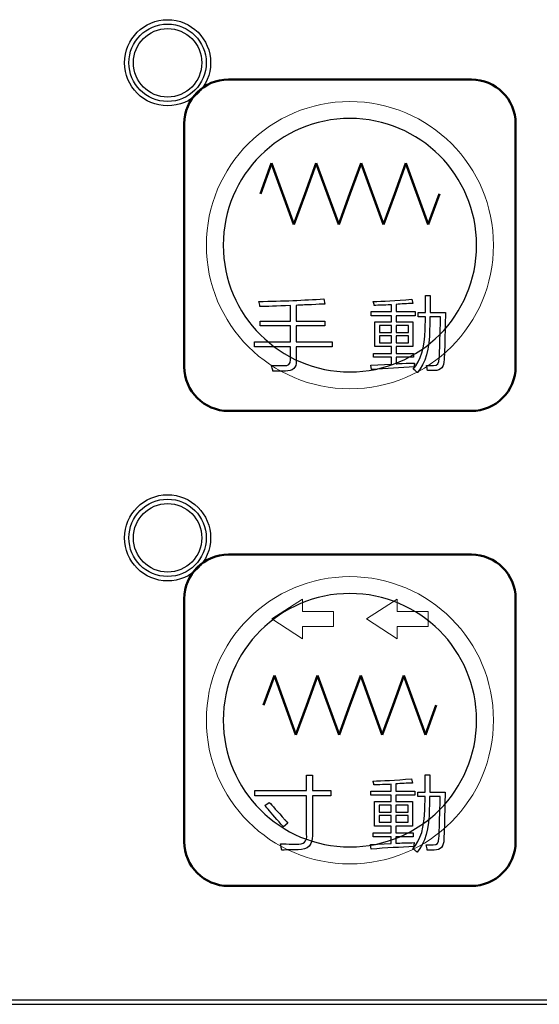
# Model space of a CAD drawing. Header units: millimetres. Extents: x 6964 to 8548, y -230 to 508.
# Tile 4 of 137: x 7100 to 7123, y -181 to -137. Entities that reach past the tile are written whole.
import ezdxf

# ---------------------------------------------------------------- set-up
doc = ezdxf.new("R2010")
doc.units = ezdxf.units.MM
doc.header["$LTSCALE"] = 3
doc.layers.add('layer 1', color=7, linetype='Continuous')

msp = doc.modelspace()

# ---------------------------------------------------------------- linework, layer by layer
at = {"linetype": 'Continuous', "lineweight": 30}
msp.add_line((7059.322, -181.442), (7420.175, -181.442), dxfattribs=at)
at = {"layer": 'layer 1'}
for points, knots in [([(7108.44, -138.831), (7108.44, -137.754), (7107.567, -136.881), (7106.49, -136.881), (7106.49, -136.881), (7105.413, -136.881), (7104.54, -137.754), (7104.54, -138.831), (7104.54, -138.831), (7104.54, -139.908), (7105.413, -140.781), (7106.49, -140.781), (7106.49, -140.781), (7107.567, -140.781), (7108.44, -139.908), (7108.44, -138.831)], [0, 0, 0, 0, 0.2, 0.2, 0.2, 0.2, 0.4, 0.4, 0.4, 0.4, 0.6, 0.6, 0.6, 0.6, 1, 1, 1, 1]), ([(7108.24, -138.831), (7108.24, -137.864), (7107.456, -137.081), (7106.49, -137.081), (7106.49, -137.081), (7105.523, -137.081), (7104.74, -137.864), (7104.74, -138.831), (7104.74, -138.831), (7104.74, -139.797), (7105.523, -140.581), (7106.49, -140.581), (7106.49, -140.581), (7107.456, -140.581), (7108.24, -139.797), (7108.24, -138.831)], [0, 0, 0, 0, 0.2, 0.2, 0.2, 0.2, 0.4, 0.4, 0.4, 0.4, 0.6, 0.6, 0.6, 0.6, 1, 1, 1, 1]), ([(7108.04, -138.831), (7108.04, -137.975), (7107.346, -137.281), (7106.49, -137.281), (7106.49, -137.281), (7105.634, -137.281), (7104.94, -137.975), (7104.94, -138.831), (7104.94, -138.831), (7104.94, -139.687), (7105.634, -140.381), (7106.49, -140.381), (7106.49, -140.381), (7107.346, -140.381), (7108.04, -139.687), (7108.04, -138.831)], [0, 0, 0, 0, 0.2, 0.2, 0.2, 0.2, 0.4, 0.4, 0.4, 0.4, 0.6, 0.6, 0.6, 0.6, 1, 1, 1, 1]), ([(7112.318, -152.333), (7112.328, -152.634), (7112.162, -152.785), (7111.822, -152.785), (7111.822, -152.785), (7111.618, -152.785), (7111.428, -152.785), (7111.253, -152.785)], [0.4516129, 0.4516129, 0.4516129, 0.4516129, 0.48387097, 0.48387097, 0.48387097, 0.48387098, 0.51612903, 0.51612903, 0.51612903, 0.51612903]), ([(7119.01, -152.262), (7119.01, -152.592), (7118.864, -152.758), (7118.572, -152.758), (7118.572, -152.758), (7118.465, -152.758), (7118.358, -152.758), (7118.251, -152.758)], [0.54166667, 0.54166667, 0.54166667, 0.54166667, 0.58333333, 0.58333333, 0.58333333, 0.58333334, 0.625, 0.625, 0.625, 0.625]), ([(7108.44, -160.331), (7108.44, -159.254), (7107.567, -158.381), (7106.49, -158.381), (7106.49, -158.381), (7105.413, -158.381), (7104.54, -159.254), (7104.54, -160.331), (7104.54, -160.331), (7104.54, -161.408), (7105.413, -162.281), (7106.49, -162.281), (7106.49, -162.281), (7107.567, -162.281), (7108.44, -161.408), (7108.44, -160.331)], [0, 0, 0, 0, 0.2, 0.2, 0.2, 0.2, 0.4, 0.4, 0.4, 0.4, 0.6, 0.6, 0.6, 0.6, 1, 1, 1, 1]), ([(7108.24, -160.331), (7108.24, -159.364), (7107.456, -158.581), (7106.49, -158.581), (7106.49, -158.581), (7105.523, -158.581), (7104.74, -159.364), (7104.74, -160.331), (7104.74, -160.331), (7104.74, -161.297), (7105.523, -162.081), (7106.49, -162.081), (7106.49, -162.081), (7107.456, -162.081), (7108.24, -161.297), (7108.24, -160.331)], [0, 0, 0, 0, 0.2, 0.2, 0.2, 0.2, 0.4, 0.4, 0.4, 0.4, 0.6, 0.6, 0.6, 0.6, 1, 1, 1, 1]), ([(7108.04, -160.331), (7108.04, -159.475), (7107.346, -158.781), (7106.49, -158.781), (7106.49, -158.781), (7105.634, -158.781), (7104.94, -159.475), (7104.94, -160.331), (7104.94, -160.331), (7104.94, -161.187), (7105.634, -161.881), (7106.49, -161.881), (7106.49, -161.881), (7107.346, -161.881), (7108.04, -161.187), (7108.04, -160.331)], [0, 0, 0, 0, 0.2, 0.2, 0.2, 0.2, 0.4, 0.4, 0.4, 0.4, 0.6, 0.6, 0.6, 0.6, 1, 1, 1, 1]), ([(7118.996, -173.966), (7118.996, -174.297), (7118.849, -174.462), (7118.558, -174.462), (7118.558, -174.462), (7118.451, -174.462), (7118.344, -174.462), (7118.237, -174.462)], [0.54166667, 0.54166667, 0.54166667, 0.54166667, 0.58333333, 0.58333333, 0.58333333, 0.58333334, 0.625, 0.625, 0.625, 0.625])]:
    msp.add_open_spline(points, degree=3, knots=knots, dxfattribs=at)
at = {"layer": 'layer 1', "lineweight": 50}
for points in [[(7107.245, -141.585), (7107.245, -140.485), (7108.145, -139.586), (7109.245, -139.586)], [(7109.245, -139.586), (7109.245, -139.586), (7120.245, -139.586), (7120.245, -139.586)], [(7120.245, -139.586), (7121.345, -139.586), (7122.245, -140.485), (7122.245, -141.585)], [(7107.245, -152.586), (7107.245, -152.586), (7107.245, -141.585), (7107.245, -141.585)], [(7122.245, -141.585), (7122.245, -141.585), (7122.245, -152.586), (7122.245, -152.586)], [(7110.689, -144.761), (7110.689, -144.761), (7111.196, -143.37), (7111.196, -143.37)], [(7111.196, -143.37), (7111.196, -143.37), (7112.21, -146.151), (7112.21, -146.151)], [(7112.717, -144.761), (7112.717, -144.761), (7113.224, -143.37), (7113.224, -143.37)], [(7113.224, -143.37), (7113.224, -143.37), (7114.238, -146.151), (7114.238, -146.151)], [(7114.745, -144.761), (7114.745, -144.761), (7115.252, -143.37), (7115.252, -143.37)], [(7115.252, -143.37), (7115.252, -143.37), (7116.266, -146.151), (7116.266, -146.151)], [(7116.773, -144.761), (7116.773, -144.761), (7117.28, -143.37), (7117.28, -143.37)], [(7117.28, -143.37), (7117.28, -143.37), (7118.293, -146.151), (7118.293, -146.151)], [(7112.21, -146.151), (7112.21, -146.151), (7112.717, -144.761), (7112.717, -144.761)], [(7114.238, -146.151), (7114.238, -146.151), (7114.745, -144.761), (7114.745, -144.761)], [(7116.266, -146.151), (7116.266, -146.151), (7116.773, -144.761), (7116.773, -144.761)], [(7118.293, -146.151), (7118.293, -146.151), (7118.8, -144.761), (7118.8, -144.761)], [(7109.245, -154.586), (7108.145, -154.586), (7107.245, -153.686), (7107.245, -152.586)], [(7122.245, -152.586), (7122.245, -153.686), (7121.345, -154.586), (7120.245, -154.586)], [(7120.245, -154.586), (7120.245, -154.586), (7109.245, -154.586), (7109.245, -154.586)], [(7107.245, -163.085), (7107.245, -161.985), (7108.145, -161.086), (7109.245, -161.086)], [(7109.245, -161.086), (7109.245, -161.086), (7120.245, -161.086), (7120.245, -161.086)], [(7120.245, -161.086), (7121.345, -161.086), (7122.245, -161.985), (7122.245, -163.085)], [(7107.245, -174.086), (7107.245, -174.086), (7107.245, -163.085), (7107.245, -163.085)], [(7122.245, -163.085), (7122.245, -163.085), (7122.245, -174.086), (7122.245, -174.086)], [(7110.837, -167.902), (7110.837, -167.902), (7111.325, -166.562), (7111.325, -166.562)], [(7111.325, -166.562), (7111.325, -166.562), (7112.302, -169.242), (7112.302, -169.242)], [(7112.791, -167.902), (7112.791, -167.902), (7113.279, -166.562), (7113.279, -166.562)], [(7113.279, -166.562), (7113.279, -166.562), (7114.256, -169.242), (7114.256, -169.242)], [(7114.745, -167.902), (7114.745, -167.902), (7115.233, -166.562), (7115.233, -166.562)], [(7115.233, -166.562), (7115.233, -166.562), (7116.21, -169.242), (7116.21, -169.242)], [(7116.699, -167.902), (7116.699, -167.902), (7117.187, -166.562), (7117.187, -166.562)], [(7117.187, -166.562), (7117.187, -166.562), (7118.164, -169.242), (7118.164, -169.242)], [(7112.302, -169.242), (7112.302, -169.242), (7112.791, -167.902), (7112.791, -167.902)], [(7114.256, -169.242), (7114.256, -169.242), (7114.745, -167.902), (7114.745, -167.902)], [(7116.21, -169.242), (7116.21, -169.242), (7116.699, -167.902), (7116.699, -167.902)], [(7118.164, -169.242), (7118.164, -169.242), (7118.653, -167.902), (7118.653, -167.902)], [(7109.245, -176.086), (7108.145, -176.086), (7107.245, -175.186), (7107.245, -174.086)], [(7122.245, -174.086), (7122.245, -175.186), (7121.345, -176.086), (7120.245, -176.086)], [(7120.245, -176.086), (7120.245, -176.086), (7109.245, -176.086), (7109.245, -176.086)]]:
    msp.add_open_spline(points, degree=3, dxfattribs=at)
at = {"layer": 'layer 1', "lineweight": 9}
for points, knots in [([(7121.245, -147.086), (7121.245, -143.496), (7118.335, -140.586), (7114.745, -140.586), (7114.745, -140.586), (7111.155, -140.586), (7108.245, -143.496), (7108.245, -147.086), (7108.245, -147.086), (7108.245, -150.675), (7111.155, -153.586), (7114.745, -153.586)], [0, 0, 0, 0, 0.2, 0.2, 0.2, 0.2, 0.4, 0.4, 0.4, 0.4, 0.6, 0.6, 0.6, 0.6]), ([(7112.318, -152.333), (7112.328, -152.634), (7112.162, -152.785), (7111.822, -152.785), (7111.822, -152.785), (7111.618, -152.785), (7111.428, -152.785), (7111.253, -152.785)], [0.4516129, 0.4516129, 0.4516129, 0.4516129, 0.48387097, 0.48387097, 0.48387097, 0.48387098, 0.51612903, 0.51612903, 0.51612903, 0.51612903]), ([(7119.01, -152.262), (7119.01, -152.592), (7118.864, -152.758), (7118.572, -152.758), (7118.572, -152.758), (7118.465, -152.758), (7118.358, -152.758), (7118.251, -152.758)], [0.54166667, 0.54166667, 0.54166667, 0.54166667, 0.58333333, 0.58333333, 0.58333333, 0.58333334, 0.625, 0.625, 0.625, 0.625]), ([(7121.245, -168.586), (7121.245, -164.996), (7118.335, -162.086), (7114.745, -162.086), (7114.745, -162.086), (7111.155, -162.086), (7108.245, -164.996), (7108.245, -168.586), (7108.245, -168.586), (7108.245, -172.175), (7111.155, -175.086), (7114.745, -175.086)], [0, 0, 0, 0, 0.2, 0.2, 0.2, 0.2, 0.4, 0.4, 0.4, 0.4, 0.6, 0.6, 0.6, 0.6]), ([(7118.996, -173.966), (7118.996, -174.297), (7118.849, -174.462), (7118.558, -174.462), (7118.558, -174.462), (7118.451, -174.462), (7118.344, -174.462), (7118.237, -174.462)], [0.54166667, 0.54166667, 0.54166667, 0.54166667, 0.58333333, 0.58333333, 0.58333333, 0.58333334, 0.625, 0.625, 0.625, 0.625])]:
    msp.add_open_spline(points, degree=3, knots=knots, dxfattribs=at)
at = {"layer": 'layer 1', "lineweight": 25}
for points, knots in [([(7120.48, -147.086), (7120.48, -143.918), (7117.912, -141.35), (7114.745, -141.35), (7114.745, -141.35), (7111.577, -141.35), (7109.01, -143.918), (7109.01, -147.086)], [0, 0, 0, 0, 0.2, 0.2, 0.2, 0.2, 0.4, 0.4, 0.4, 0.4]), ([(7109.01, -147.086), (7109.009, -150.253), (7111.577, -152.821), (7114.745, -152.821), (7114.745, -152.821), (7117.912, -152.821), (7120.48, -150.253), (7120.48, -147.086)], [0.4, 0.4, 0.4, 0.4, 0.6, 0.6, 0.6, 0.6, 1, 1, 1, 1]), ([(7120.48, -168.586), (7120.48, -165.418), (7117.912, -162.85), (7114.745, -162.85), (7114.745, -162.85), (7111.577, -162.85), (7109.01, -165.418), (7109.01, -168.586)], [0, 0, 0, 0, 0.2, 0.2, 0.2, 0.2, 0.4, 0.4, 0.4, 0.4]), ([(7109.01, -168.586), (7109.009, -171.753), (7111.577, -174.321), (7114.745, -174.321), (7114.745, -174.321), (7117.912, -174.321), (7120.48, -171.753), (7120.48, -168.586)], [0.4, 0.4, 0.4, 0.4, 0.6, 0.6, 0.6, 0.6, 1, 1, 1, 1])]:
    msp.add_open_spline(points, degree=3, knots=knots, dxfattribs=at)
at = {"layer": 'layer 1', "lineweight": 9}
for points in [[(7114.745, -153.586), (7118.335, -153.586), (7121.245, -150.675), (7121.245, -147.086)], [(7110.625, -149.634), (7111.695, -149.614), (7112.673, -149.575), (7113.558, -149.517)], [(7110.67, -149.867), (7110.66, -149.78), (7110.645, -149.702), (7110.625, -149.634)], [(7113.558, -149.517), (7113.558, -149.517), (7113.602, -149.75), (7113.602, -149.75)], [(7115.8, -149.634), (7116.208, -149.624), (7116.792, -149.59), (7117.551, -149.532)], [(7115.843, -149.809), (7115.843, -149.751), (7115.829, -149.692), (7115.8, -149.634)], [(7117.594, -149.722), (7117.332, -149.731), (7117.079, -149.746), (7116.836, -149.765)], [(7117.551, -149.532), (7117.551, -149.532), (7117.594, -149.722), (7117.594, -149.722)], [(7118.163, -150.131), (7118.163, -150.131), (7118.163, -149.358), (7118.163, -149.358)], [(7118.163, -149.358), (7118.163, -149.358), (7118.382, -149.358), (7118.382, -149.358)], [(7118.382, -149.358), (7118.382, -149.592), (7118.382, -149.849), (7118.382, -150.131)], [(7112.055, -149.823), (7111.423, -149.842), (7110.961, -149.857), (7110.67, -149.867)], [(7112.055, -150.523), (7112.055, -150.523), (7112.055, -149.823), (7112.055, -149.823)], [(7113.004, -149.78), (7112.702, -149.789), (7112.474, -149.799), (7112.318, -149.809)], [(7112.318, -149.809), (7112.318, -149.809), (7112.318, -150.523), (7112.318, -150.523)], [(7113.602, -149.75), (7113.475, -149.75), (7113.276, -149.76), (7113.004, -149.78)], [(7115.712, -150.276), (7115.712, -150.276), (7115.712, -150.086), (7115.712, -150.086)], [(7115.712, -150.086), (7115.712, -150.086), (7116.631, -150.086), (7116.631, -150.086)], [(7116.237, -149.794), (7116.062, -149.804), (7115.931, -149.809), (7115.843, -149.809)], [(7116.631, -149.78), (7116.554, -149.789), (7116.422, -149.794), (7116.237, -149.794)], [(7116.631, -150.086), (7116.631, -150.086), (7116.631, -149.78), (7116.631, -149.78)], [(7116.836, -149.765), (7116.836, -149.765), (7116.836, -150.086), (7116.836, -150.086)], [(7116.836, -150.086), (7116.836, -150.086), (7117.696, -150.086), (7117.696, -150.086)], [(7117.696, -150.086), (7117.696, -150.086), (7117.696, -150.276), (7117.696, -150.276)], [(7117.828, -150.335), (7117.828, -150.335), (7117.828, -150.131), (7117.828, -150.131)], [(7117.828, -150.131), (7117.828, -150.131), (7118.163, -150.131), (7118.163, -150.131)], [(7118.382, -150.131), (7118.382, -150.131), (7119.068, -150.131), (7119.068, -150.131)], [(7119.068, -150.131), (7119.068, -150.238), (7119.063, -150.413), (7119.053, -150.657)], [(7110.684, -150.743), (7110.684, -150.743), (7110.684, -150.523), (7110.684, -150.523)], [(7110.684, -150.523), (7110.684, -150.523), (7112.055, -150.523), (7112.055, -150.523)], [(7112.318, -150.523), (7112.318, -150.523), (7113.616, -150.523), (7113.616, -150.523)], [(7113.616, -150.523), (7113.616, -150.523), (7113.616, -150.743), (7113.616, -150.743)], [(7116.631, -150.276), (7116.631, -150.276), (7115.712, -150.276), (7115.712, -150.276)], [(7115.873, -151.677), (7115.873, -151.677), (7115.873, -150.553), (7115.873, -150.553)], [(7115.873, -150.553), (7115.873, -150.553), (7116.631, -150.553), (7116.631, -150.553)], [(7116.631, -150.553), (7116.631, -150.553), (7116.631, -150.276), (7116.631, -150.276)], [(7117.696, -150.276), (7117.696, -150.276), (7116.836, -150.276), (7116.836, -150.276)], [(7116.836, -150.276), (7116.836, -150.276), (7116.836, -150.553), (7116.836, -150.553)], [(7116.836, -150.553), (7116.836, -150.553), (7117.594, -150.553), (7117.594, -150.553)], [(7117.594, -150.553), (7117.594, -150.553), (7117.594, -151.677), (7117.594, -151.677)], [(7118.163, -150.335), (7118.163, -150.335), (7117.828, -150.335), (7117.828, -150.335)], [(7118.149, -150.904), (7118.149, -150.904), (7118.163, -150.335), (7118.163, -150.335)], [(7118.368, -150.335), (7118.368, -150.53), (7118.363, -150.71), (7118.353, -150.875)], [(7118.849, -150.335), (7118.849, -150.335), (7118.368, -150.335), (7118.368, -150.335)], [(7118.835, -150.875), (7118.844, -150.612), (7118.849, -150.433), (7118.849, -150.335)], [(7112.055, -150.743), (7112.055, -150.743), (7110.684, -150.743), (7110.684, -150.743)], [(7112.055, -151.457), (7112.055, -151.457), (7112.055, -150.743), (7112.055, -150.743)], [(7113.616, -150.743), (7113.616, -150.743), (7112.318, -150.743), (7112.318, -150.743)], [(7112.318, -150.743), (7112.318, -150.743), (7112.318, -151.457), (7112.318, -151.457)], [(7116.077, -150.728), (7116.077, -150.728), (7116.077, -151.035), (7116.077, -151.035)], [(7116.631, -150.728), (7116.631, -150.728), (7116.077, -150.728), (7116.077, -150.728)], [(7116.077, -151.035), (7116.077, -151.035), (7116.631, -151.035), (7116.631, -151.035)], [(7116.631, -151.035), (7116.631, -151.035), (7116.631, -150.728), (7116.631, -150.728)], [(7117.39, -150.728), (7117.39, -150.728), (7116.836, -150.728), (7116.836, -150.728)], [(7116.836, -150.728), (7116.836, -150.728), (7116.836, -151.035), (7116.836, -151.035)], [(7116.836, -151.035), (7116.836, -151.035), (7117.39, -151.035), (7117.39, -151.035)], [(7117.39, -151.035), (7117.39, -151.035), (7117.39, -150.728), (7117.39, -150.728)], [(7117.609, -152.699), (7117.959, -152.31), (7118.139, -151.712), (7118.149, -150.904)], [(7118.353, -150.875), (7118.344, -151.79), (7118.159, -152.446), (7117.799, -152.845)], [(7118.791, -152.217), (7118.801, -152.004), (7118.815, -151.556), (7118.835, -150.875)], [(7119.053, -150.657), (7119.044, -151.464), (7119.029, -151.999), (7119.01, -152.262)], [(7110.421, -151.691), (7110.421, -151.691), (7110.421, -151.457), (7110.421, -151.457)], [(7110.421, -151.457), (7110.421, -151.457), (7112.055, -151.457), (7112.055, -151.457)], [(7112.318, -151.457), (7112.318, -151.457), (7113.938, -151.457), (7113.938, -151.457)], [(7113.938, -151.457), (7113.938, -151.457), (7113.938, -151.691), (7113.938, -151.691)], [(7116.077, -151.195), (7116.077, -151.195), (7116.077, -151.501), (7116.077, -151.501)], [(7116.631, -151.195), (7116.631, -151.195), (7116.077, -151.195), (7116.077, -151.195)], [(7116.077, -151.501), (7116.077, -151.501), (7116.631, -151.501), (7116.631, -151.501)], [(7116.631, -151.501), (7116.631, -151.501), (7116.631, -151.195), (7116.631, -151.195)], [(7116.836, -151.195), (7116.836, -151.195), (7116.836, -151.501), (7116.836, -151.501)], [(7117.39, -151.195), (7117.39, -151.195), (7116.836, -151.195), (7116.836, -151.195)], [(7116.836, -151.501), (7116.836, -151.501), (7117.39, -151.501), (7117.39, -151.501)], [(7117.39, -151.501), (7117.39, -151.501), (7117.39, -151.195), (7117.39, -151.195)], [(7112.055, -151.691), (7112.055, -151.691), (7110.421, -151.691), (7110.421, -151.691)], [(7112.055, -152.275), (7112.055, -152.275), (7112.055, -151.691), (7112.055, -151.691)], [(7113.938, -151.691), (7113.938, -151.691), (7112.318, -151.691), (7112.318, -151.691)], [(7112.318, -151.691), (7112.318, -151.691), (7112.318, -152.333), (7112.318, -152.333)], [(7116.631, -151.677), (7116.631, -151.677), (7115.873, -151.677), (7115.873, -151.677)], [(7116.631, -151.983), (7116.631, -151.983), (7116.631, -151.677), (7116.631, -151.677)], [(7117.594, -151.677), (7117.594, -151.677), (7116.836, -151.677), (7116.836, -151.677)], [(7116.836, -151.677), (7116.836, -151.677), (7116.836, -151.983), (7116.836, -151.983)], [(7111.749, -152.537), (7111.963, -152.547), (7112.065, -152.459), (7112.055, -152.275)], [(7115.814, -152.159), (7115.814, -152.159), (7115.814, -151.983), (7115.814, -151.983)], [(7115.814, -151.983), (7115.814, -151.983), (7116.631, -151.983), (7116.631, -151.983)], [(7116.631, -152.159), (7116.631, -152.159), (7115.814, -152.159), (7115.814, -152.159)], [(7116.631, -152.465), (7116.631, -152.465), (7116.631, -152.159), (7116.631, -152.159)], [(7116.836, -151.983), (7116.836, -151.983), (7117.624, -151.983), (7117.624, -151.983)], [(7117.624, -152.159), (7117.624, -152.159), (7116.836, -152.159), (7116.836, -152.159)], [(7116.836, -152.159), (7116.836, -152.159), (7116.836, -152.45), (7116.836, -152.45)], [(7117.624, -151.983), (7117.624, -151.983), (7117.624, -152.159), (7117.624, -152.159)], [(7118.528, -152.524), (7118.704, -152.534), (7118.791, -152.431), (7118.791, -152.217)], [(7111.209, -152.596), (7111.199, -152.567), (7111.194, -152.542), (7111.194, -152.522)], [(7111.194, -152.522), (7111.311, -152.532), (7111.496, -152.537), (7111.749, -152.537)], [(7111.253, -152.785), (7111.253, -152.736), (7111.239, -152.674), (7111.209, -152.596)], [(7115.698, -152.509), (7115.698, -152.509), (7116.631, -152.465), (7116.631, -152.465)], [(7115.727, -152.713), (7115.727, -152.713), (7115.698, -152.509), (7115.698, -152.509)], [(7117.653, -152.596), (7117.04, -152.626), (7116.398, -152.664), (7115.727, -152.713)], [(7116.836, -152.45), (7116.894, -152.45), (7116.986, -152.446), (7117.113, -152.436)], [(7117.113, -152.436), (7117.366, -152.426), (7117.551, -152.421), (7117.667, -152.421)], [(7117.741, -152.801), (7117.721, -152.782), (7117.677, -152.748), (7117.609, -152.699)], [(7117.667, -152.421), (7117.657, -152.479), (7117.653, -152.538), (7117.653, -152.596)], [(7117.799, -152.845), (7117.789, -152.835), (7117.77, -152.821), (7117.741, -152.801)], [(7118.251, -152.758), (7118.251, -152.67), (7118.237, -152.592), (7118.208, -152.524)], [(7118.208, -152.524), (7118.305, -152.524), (7118.412, -152.524), (7118.528, -152.524)], [(7112.602, -163.099), (7112.602, -163.099), (7111.206, -163.999), (7111.206, -163.999)], [(7112.602, -163.661), (7112.602, -163.661), (7112.602, -163.099), (7112.602, -163.099)], [(7116.888, -163.099), (7116.888, -163.099), (7115.492, -163.999), (7115.492, -163.999)], [(7116.888, -163.661), (7116.888, -163.661), (7116.888, -163.099), (7116.888, -163.099)], [(7113.997, -163.661), (7113.997, -163.661), (7112.602, -163.661), (7112.602, -163.661)], [(7113.997, -164.336), (7113.997, -164.336), (7113.997, -163.661), (7113.997, -163.661)], [(7118.284, -163.661), (7118.284, -163.661), (7116.888, -163.661), (7116.888, -163.661)], [(7118.284, -164.336), (7118.284, -164.336), (7118.284, -163.661), (7118.284, -163.661)], [(7111.206, -163.999), (7111.206, -163.999), (7112.602, -164.899), (7112.602, -164.899)], [(7112.602, -164.899), (7112.602, -164.899), (7112.602, -164.336), (7112.602, -164.336)], [(7112.602, -164.336), (7112.602, -164.336), (7113.997, -164.336), (7113.997, -164.336)], [(7115.492, -163.999), (7115.492, -163.999), (7116.888, -164.899), (7116.888, -164.899)], [(7116.888, -164.899), (7116.888, -164.899), (7116.888, -164.336), (7116.888, -164.336)], [(7116.888, -164.336), (7116.888, -164.336), (7118.284, -164.336), (7118.284, -164.336)], [(7114.745, -175.086), (7118.335, -175.086), (7121.245, -172.175), (7121.245, -168.586)], [(7112.784, -171.76), (7112.784, -171.76), (7112.784, -171.074), (7112.784, -171.074)], [(7112.784, -171.074), (7112.784, -171.074), (7113.047, -171.074), (7113.047, -171.074)], [(7113.047, -171.074), (7113.047, -171.074), (7113.047, -171.76), (7113.047, -171.76)], [(7118.149, -171.836), (7118.149, -171.836), (7118.149, -171.063), (7118.149, -171.063)], [(7118.149, -171.063), (7118.149, -171.063), (7118.368, -171.063), (7118.368, -171.063)], [(7118.368, -171.063), (7118.368, -171.296), (7118.368, -171.554), (7118.368, -171.836)], [(7115.785, -171.338), (7116.194, -171.328), (7116.778, -171.295), (7117.537, -171.236)], [(7115.829, -171.513), (7115.829, -171.455), (7115.815, -171.397), (7115.785, -171.338)], [(7116.223, -171.499), (7116.048, -171.509), (7115.917, -171.513), (7115.829, -171.513)], [(7116.617, -171.484), (7116.539, -171.494), (7116.408, -171.499), (7116.223, -171.499)], [(7116.617, -171.791), (7116.617, -171.791), (7116.617, -171.484), (7116.617, -171.484)], [(7117.58, -171.426), (7117.317, -171.436), (7117.065, -171.45), (7116.821, -171.47)], [(7116.821, -171.47), (7116.821, -171.47), (7116.821, -171.791), (7116.821, -171.791)], [(7117.537, -171.236), (7117.537, -171.236), (7117.58, -171.426), (7117.58, -171.426)], [(7110.435, -172.008), (7110.435, -172.008), (7110.435, -171.76), (7110.435, -171.76)], [(7110.435, -171.76), (7110.435, -171.76), (7112.784, -171.76), (7112.784, -171.76)], [(7113.047, -171.76), (7113.047, -171.76), (7113.879, -171.76), (7113.879, -171.76)], [(7113.879, -171.76), (7113.879, -171.76), (7113.879, -172.008), (7113.879, -172.008)], [(7115.698, -171.98), (7115.698, -171.98), (7115.698, -171.791), (7115.698, -171.791)], [(7115.698, -171.791), (7115.698, -171.791), (7116.617, -171.791), (7116.617, -171.791)], [(7116.617, -171.98), (7116.617, -171.98), (7115.698, -171.98), (7115.698, -171.98)], [(7116.617, -172.257), (7116.617, -172.257), (7116.617, -171.98), (7116.617, -171.98)], [(7116.821, -171.791), (7116.821, -171.791), (7117.682, -171.791), (7117.682, -171.791)], [(7117.682, -171.98), (7117.682, -171.98), (7116.821, -171.98), (7116.821, -171.98)], [(7116.821, -171.98), (7116.821, -171.98), (7116.821, -172.257), (7116.821, -172.257)], [(7117.682, -171.791), (7117.682, -171.791), (7117.682, -171.98), (7117.682, -171.98)], [(7117.814, -172.04), (7117.814, -172.04), (7117.814, -171.836), (7117.814, -171.836)], [(7117.814, -171.836), (7117.814, -171.836), (7118.149, -171.836), (7118.149, -171.836)], [(7118.368, -171.836), (7118.368, -171.836), (7119.054, -171.836), (7119.054, -171.836)], [(7119.054, -171.836), (7119.054, -171.943), (7119.049, -172.118), (7119.039, -172.361)], [(7112.784, -172.008), (7112.784, -172.008), (7110.435, -172.008), (7110.435, -172.008)], [(7110.888, -172.447), (7110.888, -172.447), (7111.092, -172.301), (7111.092, -172.301)], [(7111.443, -173.074), (7111.18, -172.773), (7110.995, -172.564), (7110.888, -172.447)], [(7111.092, -172.301), (7111.219, -172.437), (7111.457, -172.705), (7111.807, -173.103)], [(7112.784, -173.744), (7112.784, -173.744), (7112.784, -172.008), (7112.784, -172.008)], [(7113.879, -172.008), (7113.879, -172.008), (7113.047, -172.008), (7113.047, -172.008)], [(7113.047, -172.008), (7113.047, -172.008), (7113.047, -173.802), (7113.047, -173.802)], [(7115.859, -173.382), (7115.859, -173.382), (7115.859, -172.257), (7115.859, -172.257)], [(7115.859, -172.257), (7115.859, -172.257), (7116.617, -172.257), (7116.617, -172.257)], [(7116.063, -172.433), (7116.063, -172.433), (7116.063, -172.739), (7116.063, -172.739)], [(7116.617, -172.433), (7116.617, -172.433), (7116.063, -172.433), (7116.063, -172.433)], [(7116.617, -172.739), (7116.617, -172.739), (7116.617, -172.433), (7116.617, -172.433)], [(7116.821, -172.257), (7116.821, -172.257), (7117.58, -172.257), (7117.58, -172.257)], [(7117.375, -172.433), (7117.375, -172.433), (7116.821, -172.433), (7116.821, -172.433)], [(7116.821, -172.433), (7116.821, -172.433), (7116.821, -172.739), (7116.821, -172.739)], [(7117.375, -172.739), (7117.375, -172.739), (7117.375, -172.433), (7117.375, -172.433)], [(7117.58, -172.257), (7117.58, -172.257), (7117.58, -173.382), (7117.58, -173.382)], [(7118.149, -172.04), (7118.149, -172.04), (7117.814, -172.04), (7117.814, -172.04)], [(7118.135, -172.609), (7118.135, -172.609), (7118.149, -172.04), (7118.149, -172.04)], [(7118.354, -172.04), (7118.354, -172.235), (7118.349, -172.415), (7118.339, -172.58)], [(7118.835, -172.04), (7118.835, -172.04), (7118.354, -172.04), (7118.354, -172.04)], [(7118.821, -172.58), (7118.83, -172.317), (7118.835, -172.137), (7118.835, -172.04)], [(7119.039, -172.361), (7119.03, -173.169), (7119.015, -173.703), (7118.996, -173.966)], [(7116.063, -172.739), (7116.063, -172.739), (7116.617, -172.739), (7116.617, -172.739)], [(7116.821, -172.739), (7116.821, -172.739), (7117.375, -172.739), (7117.375, -172.739)], [(7117.595, -174.404), (7117.945, -174.015), (7118.125, -173.416), (7118.135, -172.609)], [(7118.339, -172.58), (7118.33, -173.494), (7118.145, -174.151), (7117.785, -174.549)], [(7118.777, -173.922), (7118.787, -173.708), (7118.801, -173.261), (7118.821, -172.58)], [(7111.734, -173.41), (7111.676, -173.352), (7111.578, -173.24), (7111.443, -173.074)], [(7111.938, -173.25), (7111.938, -173.25), (7111.734, -173.41), (7111.734, -173.41)], [(7111.807, -173.103), (7111.768, -173.055), (7111.812, -173.103), (7111.938, -173.25)], [(7116.063, -172.9), (7116.063, -172.9), (7116.063, -173.206), (7116.063, -173.206)], [(7116.617, -172.9), (7116.617, -172.9), (7116.063, -172.9), (7116.063, -172.9)], [(7116.063, -173.206), (7116.063, -173.206), (7116.617, -173.206), (7116.617, -173.206)], [(7116.617, -173.206), (7116.617, -173.206), (7116.617, -172.9), (7116.617, -172.9)], [(7116.821, -172.9), (7116.821, -172.9), (7116.821, -173.206), (7116.821, -173.206)], [(7117.375, -172.9), (7117.375, -172.9), (7116.821, -172.9), (7116.821, -172.9)], [(7116.821, -173.206), (7116.821, -173.206), (7117.375, -173.206), (7117.375, -173.206)], [(7117.375, -173.206), (7117.375, -173.206), (7117.375, -172.9), (7117.375, -172.9)], [(7112.317, -174.196), (7112.658, -174.226), (7112.814, -174.075), (7112.784, -173.744)], [(7115.8, -173.863), (7115.8, -173.863), (7115.8, -173.688), (7115.8, -173.688)], [(7115.8, -173.688), (7115.8, -173.688), (7116.617, -173.688), (7116.617, -173.688)], [(7116.617, -173.382), (7116.617, -173.382), (7115.859, -173.382), (7115.859, -173.382)], [(7116.617, -173.688), (7116.617, -173.688), (7116.617, -173.382), (7116.617, -173.382)], [(7117.58, -173.382), (7117.58, -173.382), (7116.821, -173.382), (7116.821, -173.382)], [(7116.821, -173.382), (7116.821, -173.382), (7116.821, -173.688), (7116.821, -173.688)], [(7116.821, -173.688), (7116.821, -173.688), (7117.609, -173.688), (7117.609, -173.688)], [(7117.609, -173.688), (7117.609, -173.688), (7117.609, -173.863), (7117.609, -173.863)], [(7111.632, -174.299), (7111.612, -174.25), (7111.603, -174.211), (7111.603, -174.182)], [(7111.603, -174.182), (7111.651, -174.182), (7111.738, -174.182), (7111.865, -174.182)], [(7111.865, -174.182), (7112.05, -174.191), (7112.201, -174.196), (7112.317, -174.196)], [(7113.047, -173.802), (7113.057, -174.24), (7112.843, -174.454), (7112.405, -174.444)], [(7115.683, -174.213), (7115.683, -174.213), (7116.617, -174.17), (7116.617, -174.17)], [(7115.713, -174.417), (7115.713, -174.417), (7115.683, -174.213), (7115.683, -174.213)], [(7116.617, -173.863), (7116.617, -173.863), (7115.8, -173.863), (7115.8, -173.863)], [(7116.617, -174.17), (7116.617, -174.17), (7116.617, -173.863), (7116.617, -173.863)], [(7117.609, -173.863), (7117.609, -173.863), (7116.821, -173.863), (7116.821, -173.863)], [(7116.821, -173.863), (7116.821, -173.863), (7116.821, -174.155), (7116.821, -174.155)], [(7116.821, -174.155), (7116.88, -174.155), (7116.972, -174.15), (7117.098, -174.14)], [(7117.098, -174.14), (7117.352, -174.13), (7117.537, -174.125), (7117.653, -174.126)], [(7117.653, -174.126), (7117.643, -174.184), (7117.639, -174.243), (7117.639, -174.301)], [(7118.237, -174.462), (7118.237, -174.374), (7118.223, -174.297), (7118.193, -174.229)], [(7118.193, -174.229), (7118.29, -174.229), (7118.398, -174.229), (7118.514, -174.229)], [(7118.514, -174.229), (7118.689, -174.238), (7118.777, -174.136), (7118.777, -173.922)], [(7111.661, -174.459), (7111.651, -174.42), (7111.641, -174.366), (7111.632, -174.299)], [(7112.405, -174.444), (7112.191, -174.454), (7111.943, -174.459), (7111.661, -174.459)], [(7117.639, -174.301), (7117.025, -174.33), (7116.384, -174.369), (7115.713, -174.417)], [(7117.726, -174.506), (7117.707, -174.487), (7117.663, -174.452), (7117.595, -174.404)], [(7117.785, -174.549), (7117.775, -174.54), (7117.756, -174.525), (7117.726, -174.506)]]:
    msp.add_open_spline(points, degree=3, dxfattribs=at)
at = {"layer": 'layer 1'}
for points in [[(7110.625, -149.634), (7111.695, -149.614), (7112.673, -149.575), (7113.558, -149.517)], [(7110.67, -149.867), (7110.66, -149.78), (7110.645, -149.702), (7110.625, -149.634)], [(7113.558, -149.517), (7113.558, -149.517), (7113.602, -149.75), (7113.602, -149.75)], [(7115.8, -149.634), (7116.208, -149.624), (7116.792, -149.59), (7117.551, -149.532)], [(7115.843, -149.809), (7115.843, -149.751), (7115.829, -149.692), (7115.8, -149.634)], [(7117.594, -149.722), (7117.332, -149.731), (7117.079, -149.746), (7116.836, -149.765)], [(7117.551, -149.532), (7117.551, -149.532), (7117.594, -149.722), (7117.594, -149.722)], [(7118.163, -150.131), (7118.163, -150.131), (7118.163, -149.358), (7118.163, -149.358)], [(7118.163, -149.358), (7118.163, -149.358), (7118.382, -149.358), (7118.382, -149.358)], [(7118.382, -149.358), (7118.382, -149.592), (7118.382, -149.849), (7118.382, -150.131)], [(7112.055, -149.823), (7111.423, -149.842), (7110.961, -149.857), (7110.67, -149.867)], [(7112.055, -150.523), (7112.055, -150.523), (7112.055, -149.823), (7112.055, -149.823)], [(7113.004, -149.78), (7112.702, -149.789), (7112.474, -149.799), (7112.318, -149.809)], [(7112.318, -149.809), (7112.318, -149.809), (7112.318, -150.523), (7112.318, -150.523)], [(7113.602, -149.75), (7113.475, -149.75), (7113.276, -149.76), (7113.004, -149.78)], [(7115.712, -150.276), (7115.712, -150.276), (7115.712, -150.086), (7115.712, -150.086)], [(7115.712, -150.086), (7115.712, -150.086), (7116.631, -150.086), (7116.631, -150.086)], [(7116.237, -149.794), (7116.062, -149.804), (7115.931, -149.809), (7115.843, -149.809)], [(7116.631, -149.78), (7116.554, -149.789), (7116.422, -149.794), (7116.237, -149.794)], [(7116.631, -150.086), (7116.631, -150.086), (7116.631, -149.78), (7116.631, -149.78)], [(7116.836, -149.765), (7116.836, -149.765), (7116.836, -150.086), (7116.836, -150.086)], [(7116.836, -150.086), (7116.836, -150.086), (7117.696, -150.086), (7117.696, -150.086)], [(7117.696, -150.086), (7117.696, -150.086), (7117.696, -150.276), (7117.696, -150.276)], [(7117.828, -150.335), (7117.828, -150.335), (7117.828, -150.131), (7117.828, -150.131)], [(7117.828, -150.131), (7117.828, -150.131), (7118.163, -150.131), (7118.163, -150.131)], [(7118.382, -150.131), (7118.382, -150.131), (7119.068, -150.131), (7119.068, -150.131)], [(7119.068, -150.131), (7119.068, -150.238), (7119.063, -150.413), (7119.053, -150.657)], [(7110.684, -150.743), (7110.684, -150.743), (7110.684, -150.523), (7110.684, -150.523)], [(7110.684, -150.523), (7110.684, -150.523), (7112.055, -150.523), (7112.055, -150.523)], [(7112.318, -150.523), (7112.318, -150.523), (7113.616, -150.523), (7113.616, -150.523)], [(7113.616, -150.523), (7113.616, -150.523), (7113.616, -150.743), (7113.616, -150.743)], [(7116.631, -150.276), (7116.631, -150.276), (7115.712, -150.276), (7115.712, -150.276)], [(7115.873, -151.677), (7115.873, -151.677), (7115.873, -150.553), (7115.873, -150.553)], [(7115.873, -150.553), (7115.873, -150.553), (7116.631, -150.553), (7116.631, -150.553)], [(7116.631, -150.553), (7116.631, -150.553), (7116.631, -150.276), (7116.631, -150.276)], [(7117.696, -150.276), (7117.696, -150.276), (7116.836, -150.276), (7116.836, -150.276)], [(7116.836, -150.276), (7116.836, -150.276), (7116.836, -150.553), (7116.836, -150.553)], [(7116.836, -150.553), (7116.836, -150.553), (7117.594, -150.553), (7117.594, -150.553)], [(7117.594, -150.553), (7117.594, -150.553), (7117.594, -151.677), (7117.594, -151.677)], [(7118.163, -150.335), (7118.163, -150.335), (7117.828, -150.335), (7117.828, -150.335)], [(7118.149, -150.904), (7118.149, -150.904), (7118.163, -150.335), (7118.163, -150.335)], [(7118.368, -150.335), (7118.368, -150.53), (7118.363, -150.71), (7118.353, -150.875)], [(7118.849, -150.335), (7118.849, -150.335), (7118.368, -150.335), (7118.368, -150.335)], [(7118.835, -150.875), (7118.844, -150.612), (7118.849, -150.433), (7118.849, -150.335)], [(7112.055, -150.743), (7112.055, -150.743), (7110.684, -150.743), (7110.684, -150.743)], [(7112.055, -151.457), (7112.055, -151.457), (7112.055, -150.743), (7112.055, -150.743)], [(7113.616, -150.743), (7113.616, -150.743), (7112.318, -150.743), (7112.318, -150.743)], [(7112.318, -150.743), (7112.318, -150.743), (7112.318, -151.457), (7112.318, -151.457)], [(7116.077, -150.728), (7116.077, -150.728), (7116.077, -151.035), (7116.077, -151.035)], [(7116.631, -150.728), (7116.631, -150.728), (7116.077, -150.728), (7116.077, -150.728)], [(7116.077, -151.035), (7116.077, -151.035), (7116.631, -151.035), (7116.631, -151.035)], [(7116.631, -151.035), (7116.631, -151.035), (7116.631, -150.728), (7116.631, -150.728)], [(7117.39, -150.728), (7117.39, -150.728), (7116.836, -150.728), (7116.836, -150.728)], [(7116.836, -150.728), (7116.836, -150.728), (7116.836, -151.035), (7116.836, -151.035)], [(7116.836, -151.035), (7116.836, -151.035), (7117.39, -151.035), (7117.39, -151.035)], [(7117.39, -151.035), (7117.39, -151.035), (7117.39, -150.728), (7117.39, -150.728)], [(7117.609, -152.699), (7117.959, -152.31), (7118.139, -151.712), (7118.149, -150.904)], [(7118.353, -150.875), (7118.344, -151.79), (7118.159, -152.446), (7117.799, -152.845)], [(7118.791, -152.217), (7118.801, -152.004), (7118.815, -151.556), (7118.835, -150.875)], [(7119.053, -150.657), (7119.044, -151.464), (7119.029, -151.999), (7119.01, -152.262)], [(7110.421, -151.691), (7110.421, -151.691), (7110.421, -151.457), (7110.421, -151.457)], [(7110.421, -151.457), (7110.421, -151.457), (7112.055, -151.457), (7112.055, -151.457)], [(7112.318, -151.457), (7112.318, -151.457), (7113.938, -151.457), (7113.938, -151.457)], [(7113.938, -151.457), (7113.938, -151.457), (7113.938, -151.691), (7113.938, -151.691)], [(7116.077, -151.195), (7116.077, -151.195), (7116.077, -151.501), (7116.077, -151.501)], [(7116.631, -151.195), (7116.631, -151.195), (7116.077, -151.195), (7116.077, -151.195)], [(7116.077, -151.501), (7116.077, -151.501), (7116.631, -151.501), (7116.631, -151.501)], [(7116.631, -151.501), (7116.631, -151.501), (7116.631, -151.195), (7116.631, -151.195)], [(7116.836, -151.195), (7116.836, -151.195), (7116.836, -151.501), (7116.836, -151.501)], [(7117.39, -151.195), (7117.39, -151.195), (7116.836, -151.195), (7116.836, -151.195)], [(7116.836, -151.501), (7116.836, -151.501), (7117.39, -151.501), (7117.39, -151.501)], [(7117.39, -151.501), (7117.39, -151.501), (7117.39, -151.195), (7117.39, -151.195)], [(7112.055, -151.691), (7112.055, -151.691), (7110.421, -151.691), (7110.421, -151.691)], [(7112.055, -152.275), (7112.055, -152.275), (7112.055, -151.691), (7112.055, -151.691)], [(7113.938, -151.691), (7113.938, -151.691), (7112.318, -151.691), (7112.318, -151.691)], [(7112.318, -151.691), (7112.318, -151.691), (7112.318, -152.333), (7112.318, -152.333)], [(7116.631, -151.677), (7116.631, -151.677), (7115.873, -151.677), (7115.873, -151.677)], [(7116.631, -151.983), (7116.631, -151.983), (7116.631, -151.677), (7116.631, -151.677)], [(7117.594, -151.677), (7117.594, -151.677), (7116.836, -151.677), (7116.836, -151.677)], [(7116.836, -151.677), (7116.836, -151.677), (7116.836, -151.983), (7116.836, -151.983)], [(7111.749, -152.537), (7111.963, -152.547), (7112.065, -152.459), (7112.055, -152.275)], [(7115.814, -152.159), (7115.814, -152.159), (7115.814, -151.983), (7115.814, -151.983)], [(7115.814, -151.983), (7115.814, -151.983), (7116.631, -151.983), (7116.631, -151.983)], [(7116.631, -152.159), (7116.631, -152.159), (7115.814, -152.159), (7115.814, -152.159)], [(7116.631, -152.465), (7116.631, -152.465), (7116.631, -152.159), (7116.631, -152.159)], [(7116.836, -151.983), (7116.836, -151.983), (7117.624, -151.983), (7117.624, -151.983)], [(7117.624, -152.159), (7117.624, -152.159), (7116.836, -152.159), (7116.836, -152.159)], [(7116.836, -152.159), (7116.836, -152.159), (7116.836, -152.45), (7116.836, -152.45)], [(7117.624, -151.983), (7117.624, -151.983), (7117.624, -152.159), (7117.624, -152.159)], [(7118.528, -152.524), (7118.704, -152.534), (7118.791, -152.431), (7118.791, -152.217)], [(7111.209, -152.596), (7111.199, -152.567), (7111.194, -152.542), (7111.194, -152.522)], [(7111.194, -152.522), (7111.311, -152.532), (7111.496, -152.537), (7111.749, -152.537)], [(7111.253, -152.785), (7111.253, -152.736), (7111.239, -152.674), (7111.209, -152.596)], [(7115.698, -152.509), (7115.698, -152.509), (7116.631, -152.465), (7116.631, -152.465)], [(7115.727, -152.713), (7115.727, -152.713), (7115.698, -152.509), (7115.698, -152.509)], [(7117.653, -152.596), (7117.04, -152.626), (7116.398, -152.664), (7115.727, -152.713)], [(7116.836, -152.45), (7116.894, -152.45), (7116.986, -152.446), (7117.113, -152.436)], [(7117.113, -152.436), (7117.366, -152.426), (7117.551, -152.421), (7117.667, -152.421)], [(7117.741, -152.801), (7117.721, -152.782), (7117.677, -152.748), (7117.609, -152.699)], [(7117.667, -152.421), (7117.657, -152.479), (7117.653, -152.538), (7117.653, -152.596)], [(7117.799, -152.845), (7117.789, -152.835), (7117.77, -152.821), (7117.741, -152.801)], [(7118.251, -152.758), (7118.251, -152.67), (7118.237, -152.592), (7118.208, -152.524)], [(7118.208, -152.524), (7118.305, -152.524), (7118.412, -152.524), (7118.528, -152.524)], [(7112.784, -171.76), (7112.784, -171.76), (7112.784, -171.074), (7112.784, -171.074)], [(7112.784, -171.074), (7112.784, -171.074), (7113.047, -171.074), (7113.047, -171.074)], [(7113.047, -171.074), (7113.047, -171.074), (7113.047, -171.76), (7113.047, -171.76)], [(7118.149, -171.836), (7118.149, -171.836), (7118.149, -171.063), (7118.149, -171.063)], [(7118.149, -171.063), (7118.149, -171.063), (7118.368, -171.063), (7118.368, -171.063)], [(7118.368, -171.063), (7118.368, -171.296), (7118.368, -171.554), (7118.368, -171.836)], [(7115.785, -171.338), (7116.194, -171.328), (7116.778, -171.295), (7117.537, -171.236)], [(7115.829, -171.513), (7115.829, -171.455), (7115.815, -171.397), (7115.785, -171.338)], [(7116.223, -171.499), (7116.048, -171.509), (7115.917, -171.513), (7115.829, -171.513)], [(7116.617, -171.484), (7116.539, -171.494), (7116.408, -171.499), (7116.223, -171.499)], [(7116.617, -171.791), (7116.617, -171.791), (7116.617, -171.484), (7116.617, -171.484)], [(7117.58, -171.426), (7117.317, -171.436), (7117.065, -171.45), (7116.821, -171.47)], [(7116.821, -171.47), (7116.821, -171.47), (7116.821, -171.791), (7116.821, -171.791)], [(7117.537, -171.236), (7117.537, -171.236), (7117.58, -171.426), (7117.58, -171.426)], [(7110.435, -172.008), (7110.435, -172.008), (7110.435, -171.76), (7110.435, -171.76)], [(7110.435, -171.76), (7110.435, -171.76), (7112.784, -171.76), (7112.784, -171.76)], [(7113.047, -171.76), (7113.047, -171.76), (7113.879, -171.76), (7113.879, -171.76)], [(7113.879, -171.76), (7113.879, -171.76), (7113.879, -172.008), (7113.879, -172.008)], [(7115.698, -171.98), (7115.698, -171.98), (7115.698, -171.791), (7115.698, -171.791)], [(7115.698, -171.791), (7115.698, -171.791), (7116.617, -171.791), (7116.617, -171.791)], [(7116.617, -171.98), (7116.617, -171.98), (7115.698, -171.98), (7115.698, -171.98)], [(7116.617, -172.257), (7116.617, -172.257), (7116.617, -171.98), (7116.617, -171.98)], [(7116.821, -171.791), (7116.821, -171.791), (7117.682, -171.791), (7117.682, -171.791)], [(7117.682, -171.98), (7117.682, -171.98), (7116.821, -171.98), (7116.821, -171.98)], [(7116.821, -171.98), (7116.821, -171.98), (7116.821, -172.257), (7116.821, -172.257)], [(7117.682, -171.791), (7117.682, -171.791), (7117.682, -171.98), (7117.682, -171.98)], [(7117.814, -172.04), (7117.814, -172.04), (7117.814, -171.836), (7117.814, -171.836)], [(7117.814, -171.836), (7117.814, -171.836), (7118.149, -171.836), (7118.149, -171.836)], [(7118.368, -171.836), (7118.368, -171.836), (7119.054, -171.836), (7119.054, -171.836)], [(7119.054, -171.836), (7119.054, -171.943), (7119.049, -172.118), (7119.039, -172.361)], [(7112.784, -172.008), (7112.784, -172.008), (7110.435, -172.008), (7110.435, -172.008)], [(7110.888, -172.447), (7110.888, -172.447), (7111.092, -172.301), (7111.092, -172.301)], [(7111.443, -173.074), (7111.18, -172.773), (7110.995, -172.564), (7110.888, -172.447)], [(7111.092, -172.301), (7111.219, -172.437), (7111.457, -172.705), (7111.807, -173.103)], [(7112.784, -173.744), (7112.784, -173.744), (7112.784, -172.008), (7112.784, -172.008)], [(7113.879, -172.008), (7113.879, -172.008), (7113.047, -172.008), (7113.047, -172.008)], [(7113.047, -172.008), (7113.047, -172.008), (7113.047, -173.802), (7113.047, -173.802)], [(7115.859, -173.382), (7115.859, -173.382), (7115.859, -172.257), (7115.859, -172.257)], [(7115.859, -172.257), (7115.859, -172.257), (7116.617, -172.257), (7116.617, -172.257)], [(7116.063, -172.433), (7116.063, -172.433), (7116.063, -172.739), (7116.063, -172.739)], [(7116.617, -172.433), (7116.617, -172.433), (7116.063, -172.433), (7116.063, -172.433)], [(7116.617, -172.739), (7116.617, -172.739), (7116.617, -172.433), (7116.617, -172.433)], [(7116.821, -172.257), (7116.821, -172.257), (7117.58, -172.257), (7117.58, -172.257)], [(7117.375, -172.433), (7117.375, -172.433), (7116.821, -172.433), (7116.821, -172.433)], [(7116.821, -172.433), (7116.821, -172.433), (7116.821, -172.739), (7116.821, -172.739)], [(7117.375, -172.739), (7117.375, -172.739), (7117.375, -172.433), (7117.375, -172.433)], [(7117.58, -172.257), (7117.58, -172.257), (7117.58, -173.382), (7117.58, -173.382)], [(7118.149, -172.04), (7118.149, -172.04), (7117.814, -172.04), (7117.814, -172.04)], [(7118.135, -172.609), (7118.135, -172.609), (7118.149, -172.04), (7118.149, -172.04)], [(7118.354, -172.04), (7118.354, -172.235), (7118.349, -172.415), (7118.339, -172.58)], [(7118.835, -172.04), (7118.835, -172.04), (7118.354, -172.04), (7118.354, -172.04)], [(7118.821, -172.58), (7118.83, -172.317), (7118.835, -172.137), (7118.835, -172.04)], [(7119.039, -172.361), (7119.03, -173.169), (7119.015, -173.703), (7118.996, -173.966)], [(7116.063, -172.739), (7116.063, -172.739), (7116.617, -172.739), (7116.617, -172.739)], [(7116.821, -172.739), (7116.821, -172.739), (7117.375, -172.739), (7117.375, -172.739)], [(7117.595, -174.404), (7117.945, -174.015), (7118.125, -173.416), (7118.135, -172.609)], [(7118.339, -172.58), (7118.33, -173.494), (7118.145, -174.151), (7117.785, -174.549)], [(7118.777, -173.922), (7118.787, -173.708), (7118.801, -173.261), (7118.821, -172.58)], [(7111.734, -173.41), (7111.676, -173.352), (7111.578, -173.24), (7111.443, -173.074)], [(7111.938, -173.25), (7111.938, -173.25), (7111.734, -173.41), (7111.734, -173.41)], [(7111.807, -173.103), (7111.768, -173.055), (7111.812, -173.103), (7111.938, -173.25)], [(7116.063, -172.9), (7116.063, -172.9), (7116.063, -173.206), (7116.063, -173.206)], [(7116.617, -172.9), (7116.617, -172.9), (7116.063, -172.9), (7116.063, -172.9)], [(7116.063, -173.206), (7116.063, -173.206), (7116.617, -173.206), (7116.617, -173.206)], [(7116.617, -173.206), (7116.617, -173.206), (7116.617, -172.9), (7116.617, -172.9)], [(7116.821, -172.9), (7116.821, -172.9), (7116.821, -173.206), (7116.821, -173.206)], [(7117.375, -172.9), (7117.375, -172.9), (7116.821, -172.9), (7116.821, -172.9)], [(7116.821, -173.206), (7116.821, -173.206), (7117.375, -173.206), (7117.375, -173.206)], [(7117.375, -173.206), (7117.375, -173.206), (7117.375, -172.9), (7117.375, -172.9)], [(7112.317, -174.196), (7112.658, -174.226), (7112.814, -174.075), (7112.784, -173.744)], [(7115.8, -173.863), (7115.8, -173.863), (7115.8, -173.688), (7115.8, -173.688)], [(7115.8, -173.688), (7115.8, -173.688), (7116.617, -173.688), (7116.617, -173.688)], [(7116.617, -173.382), (7116.617, -173.382), (7115.859, -173.382), (7115.859, -173.382)], [(7116.617, -173.688), (7116.617, -173.688), (7116.617, -173.382), (7116.617, -173.382)], [(7117.58, -173.382), (7117.58, -173.382), (7116.821, -173.382), (7116.821, -173.382)], [(7116.821, -173.382), (7116.821, -173.382), (7116.821, -173.688), (7116.821, -173.688)], [(7116.821, -173.688), (7116.821, -173.688), (7117.609, -173.688), (7117.609, -173.688)], [(7117.609, -173.688), (7117.609, -173.688), (7117.609, -173.863), (7117.609, -173.863)], [(7111.632, -174.299), (7111.612, -174.25), (7111.603, -174.211), (7111.603, -174.182)], [(7111.603, -174.182), (7111.651, -174.182), (7111.738, -174.182), (7111.865, -174.182)], [(7111.865, -174.182), (7112.05, -174.191), (7112.201, -174.196), (7112.317, -174.196)], [(7113.047, -173.802), (7113.057, -174.24), (7112.843, -174.454), (7112.405, -174.444)], [(7115.683, -174.213), (7115.683, -174.213), (7116.617, -174.17), (7116.617, -174.17)], [(7115.713, -174.417), (7115.713, -174.417), (7115.683, -174.213), (7115.683, -174.213)], [(7116.617, -173.863), (7116.617, -173.863), (7115.8, -173.863), (7115.8, -173.863)], [(7116.617, -174.17), (7116.617, -174.17), (7116.617, -173.863), (7116.617, -173.863)], [(7117.609, -173.863), (7117.609, -173.863), (7116.821, -173.863), (7116.821, -173.863)], [(7116.821, -173.863), (7116.821, -173.863), (7116.821, -174.155), (7116.821, -174.155)], [(7116.821, -174.155), (7116.88, -174.155), (7116.972, -174.15), (7117.098, -174.14)], [(7117.098, -174.14), (7117.352, -174.13), (7117.537, -174.125), (7117.653, -174.126)], [(7117.653, -174.126), (7117.643, -174.184), (7117.639, -174.243), (7117.639, -174.301)], [(7118.237, -174.462), (7118.237, -174.374), (7118.223, -174.297), (7118.193, -174.229)], [(7118.193, -174.229), (7118.29, -174.229), (7118.398, -174.229), (7118.514, -174.229)], [(7118.514, -174.229), (7118.689, -174.238), (7118.777, -174.136), (7118.777, -173.922)], [(7111.661, -174.459), (7111.651, -174.42), (7111.641, -174.366), (7111.632, -174.299)], [(7112.405, -174.444), (7112.191, -174.454), (7111.943, -174.459), (7111.661, -174.459)], [(7117.639, -174.301), (7117.025, -174.33), (7116.384, -174.369), (7115.713, -174.417)], [(7117.726, -174.506), (7117.707, -174.487), (7117.663, -174.452), (7117.595, -174.404)], [(7117.785, -174.549), (7117.775, -174.54), (7117.756, -174.525), (7117.726, -174.506)], [(7059.322, -181.242), (7059.322, -181.242), (7420.175, -181.242), (7420.175, -181.242)]]:
    msp.add_open_spline(points, degree=3, dxfattribs=at)

doc.saveas('drawing.dxf')
